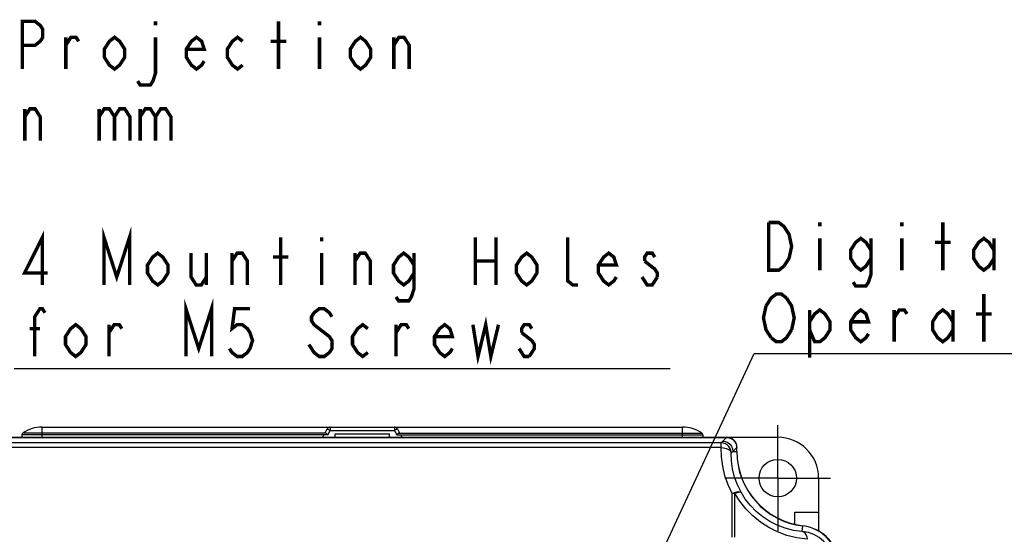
# Model space of a CAD drawing. Extents: x 27 to 410, y 33 to 287.
# Tile 16 of 34: x 59 to 116, y 243 to 274. Entities that reach past the tile are written whole.
import ezdxf

# ---------------------------------------------------------------- set-up
doc = ezdxf.new("R2010")
doc.units = 0
doc.header["$LTSCALE"] = 23.1
doc.linetypes.add('CENTER', pattern=[0.6, 0.375, -0.075, 0.075, -0.075])
doc.layers.get('0').update_dxf_attribs({"linetype": 'CONTINUOUS'})
doc.layers.add('ALL_NOTE', color=7, linetype='CONTINUOUS')
doc.layers.add('DEFAULT_1', color=7, linetype='CENTER')

msp = doc.modelspace()

# ---------------------------------------------------------------- linework, layer by layer
at = {"color": 7, "linetype": 'CONTINUOUS'}
for p, q in [((58.766, 249.262), (58.763, 249.119)), ((76.728, 249.262), (58.766, 249.262)), ((76.632, 249.358), (58.817, 249.358)), ((59.963, 249.119), (59.963, 249.719)), ((59.963, 249.719), (97.563, 249.719)), ((76.499, 249.262), (76.417, 249.119)), ((76.61, 249.454), (76.705, 249.619)), ((76.728, 249.262), (76.879, 249.523)), ((76.879, 249.719), (76.879, 249.523)), ((76.879, 249.523), (80.648, 249.523)), ((77.16, 249.119), (77.163, 249.319)), ((77.163, 249.319), (80.363, 249.319)), ((80.367, 249.119), (80.363, 249.319)), ((80.648, 249.719), (80.648, 249.523)), ((80.648, 249.523), (80.798, 249.262)), ((80.798, 249.262), (98.761, 249.262)), ((80.821, 249.619), (80.916, 249.454)), ((80.894, 249.358), (98.709, 249.358)), ((81.109, 249.119), (81.027, 249.262)), ((97.563, 249.119), (97.563, 249.719)), ((98.761, 249.262), (98.763, 249.119)), ((54.363, 249.119), (103.163, 249.119)), ((57.373, 249.109), (100.153, 249.109)), ((99.835, 248.79), (57.691, 248.79)), ((99.835, 248.508), (99.835, 248.79)), ((99.932, 248.888), (100.153, 249.109)), ((99.835, 248.508), (57.691, 248.508)), ((100.532, 248.289), (100.753, 248.51)), ((100.532, 248.289), (100.753, 248.289)), ((100.753, 248.289), (100.753, 248.51)), ((100.763, 248.289), (100.763, 248.519)), ((105.563, 246.719), (105.563, 243.606)), ((100.486, 243.258), (100.486, 245.826)), ((100.639, 243.259), (100.639, 245.818)), ((104.163, 244.012), (104.163, 244.719)), ((104.163, 244.719), (105.563, 244.719)), ((104.606, 243.584), (104.644, 243.909))]:
    msp.add_line(p, q, dxfattribs=at)
for points in [[(76.632, 249.358), (76.608, 249.386), (76.599, 249.419), (76.61, 249.454)], [(76.728, 249.262), (76.693, 249.3), (76.661, 249.333), (76.632, 249.358)], [(76.705, 249.619), (76.714, 249.615), (76.739, 249.602), (76.777, 249.581), (76.825, 249.553), (76.879, 249.523)], [(80.821, 249.619), (80.812, 249.615), (80.787, 249.602), (80.749, 249.581), (80.701, 249.553), (80.648, 249.523)], [(80.894, 249.358), (80.865, 249.333), (80.833, 249.3), (80.798, 249.262)], [(80.916, 249.454), (80.927, 249.419), (80.918, 249.386), (80.894, 249.358)], [(99.835, 248.79), (99.884, 248.839), (99.932, 248.888)], [(100.434, 248.202), (100.417, 248.333), (100.371, 248.457), (100.299, 248.568), (100.205, 248.661), (100.092, 248.731), (99.967, 248.775), (99.835, 248.79)], [(99.932, 248.888), (100.087, 248.867), (100.232, 248.807), (100.356, 248.712), (100.451, 248.588), (100.511, 248.444), (100.532, 248.289)], [(100.153, 249.109), (100.287, 249.094), (100.414, 249.049), (100.527, 248.978), (100.622, 248.883), (100.693, 248.77), (100.738, 248.643), (100.753, 248.51)], [(100.486, 245.826), (100.249, 246.329), (100.062, 246.862), (99.929, 247.414), (99.854, 247.969), (99.835, 248.508)], [(99.835, 248.508), (99.985, 248.497), (100.126, 248.465), (100.248, 248.417), (100.344, 248.354), (100.407, 248.281), (100.434, 248.202)], [(100.434, 248.202), (100.467, 248.231), (100.499, 248.26), (100.532, 248.289)], [(101.005, 245.888), (100.796, 246.323), (100.63, 246.782), (100.514, 247.259), (100.449, 247.737), (100.434, 248.202)], [(100.486, 245.826), (100.626, 245.883), (100.757, 245.919), (100.868, 245.932), (100.953, 245.922), (101.005, 245.888)], [(100.639, 245.818), (100.563, 245.824), (100.486, 245.826)], [(100.639, 245.818), (100.77, 245.869), (100.88, 245.898), (100.96, 245.905), (101.005, 245.888)], [(104.908, 243.126), (104.292, 243.211), (103.706, 243.36), (103.154, 243.567), (102.637, 243.827), (102.156, 244.137), (101.702, 244.503), (101.291, 244.915), (100.935, 245.359), (100.639, 245.818)], [(104.606, 243.584), (104.087, 243.652), (103.592, 243.776), (103.126, 243.952), (102.69, 244.174), (102.284, 244.44), (101.901, 244.755), (101.554, 245.11), (101.254, 245.492), (101.005, 245.888)], [(106.473, 241.536), (106.459, 241.794), (106.412, 242.046), (106.333, 242.294), (106.217, 242.541), (106.057, 242.785), (105.848, 243.02), (105.59, 243.229), (105.291, 243.4), (104.96, 243.521), (104.606, 243.584)], [(104.908, 243.126), (104.882, 243.263), (104.836, 243.384), (104.772, 243.481), (104.693, 243.549), (104.606, 243.584)]]:
    msp.add_lwpolyline(points, dxfattribs=at)
msp.add_circle((103.163, 246.719), 1.1, dxfattribs=at)
for centre, radius, start, end in [((58.886, 249.26), 0.12, 124.97041, 179), ((59.963, 247.719), 2, 90, 124.97041), ((76.879, 249.519), 0.2, 90, 150), ((80.648, 249.519), 0.2, 30, 90), ((97.563, 247.719), 2, 55.02959, 90), ((98.641, 249.26), 0.12, 1, 55.02959), ((100.163, 248.519), 0.6, 0, 90), ((103.163, 246.719), 2.4, 0, 90), ((105.163, 248.289), 4.41, 180, 263.24367), ((105.163, 248.289), 4.4, 180, 263.24367), ((104.363, 241.536), 2.39, 0, 83.24367), ((104.363, 241.536), 2.4, 0, 83.24367)]:
    msp.add_arc(centre, radius, start, end, dxfattribs=at)
at = {"layer": 'ALL_NOTE', "color": 2, "linetype": 'CONTINUOUS'}
for p, q in [((93.468, 236.119), (101.772, 254.026)), ((101.772, 254.026), (102.022, 254.026)), ((102.022, 254.026), (121.286, 254.026)), ((58.318, 253.16), (96.846, 253.16))]:
    msp.add_line(p, q, dxfattribs=at)
at = {"layer": 'ALL_NOTE', "color": 2, "linetype": 'CONTINUOUS', "const_width": 0.2}
for points in [[(58.79, 270.731), (58.79, 273.531), (59.542, 273.531), (59.843, 273.298), (59.994, 273.064), (59.994, 272.598), (59.843, 272.364), (59.542, 272.131), (58.79, 272.131)], [(66.616, 273.531), (66.616, 273.298)], [(73.84, 270.731), (73.84, 273.531)], [(76.248, 273.531), (76.248, 273.298)], [(61.348, 272.131), (61.649, 272.598), (61.95, 272.598), (62.101, 272.364)], [(61.348, 270.731), (61.348, 272.598)], [(64.81, 271.431), (64.509, 270.964), (64.208, 270.731), (63.907, 270.964), (63.606, 271.431), (63.606, 271.898), (63.907, 272.364), (64.208, 272.598), (64.509, 272.364), (64.81, 271.898), (64.81, 271.431)], [(66.616, 272.598), (66.616, 270.498), (66.465, 270.031), (66.315, 269.798), (65.713, 269.798), (65.562, 270.031)], [(69.475, 271.198), (69.325, 270.964), (69.024, 270.731), (68.723, 270.964), (68.422, 271.431), (68.422, 271.898), (68.723, 272.364), (69.024, 272.598), (69.325, 272.364), (69.475, 271.898), (68.422, 271.898)], [(71.733, 270.964), (71.432, 270.731), (71.131, 270.964), (70.83, 271.431), (70.83, 271.898), (71.131, 272.364), (71.432, 272.598), (71.733, 272.364)], [(73.388, 272.364), (74.291, 272.364)], [(76.248, 272.598), (76.248, 270.731)], [(79.258, 271.431), (78.957, 270.964), (78.656, 270.731), (78.355, 270.964), (78.054, 271.431), (78.054, 271.898), (78.355, 272.364), (78.656, 272.598), (78.957, 272.364), (79.258, 271.898), (79.258, 271.431)], [(80.612, 272.131), (80.913, 272.598), (81.214, 272.598), (81.515, 272.131), (81.515, 270.731)], [(80.612, 270.731), (80.612, 272.598)], [(58.94, 267.931), (59.241, 268.398), (59.542, 268.398), (59.843, 267.931), (59.843, 266.531)], [(58.94, 266.531), (58.94, 268.398)], [(63.305, 267.931), (63.606, 268.398), (63.907, 268.398), (64.208, 267.931), (64.208, 266.531)], [(63.305, 268.398), (63.305, 266.531)], [(64.208, 267.931), (64.509, 268.398), (64.81, 268.398), (65.111, 267.931), (65.111, 266.531)], [(65.713, 267.931), (66.014, 268.398), (66.315, 268.398), (66.616, 267.931), (66.616, 266.531)], [(65.713, 268.398), (65.713, 266.531)], [(66.616, 267.931), (66.917, 268.398), (67.218, 268.398), (67.519, 267.931), (67.519, 266.531)], [(63.585, 258.06), (63.585, 260.86), (64.338, 258.527), (65.09, 260.86), (65.09, 258.06)], [(103.527, 259.16), (103.226, 258.926), (102.624, 258.926), (102.624, 261.726)], [(102.624, 261.726), (103.226, 261.726), (103.527, 261.493), (103.678, 261.26), (103.828, 261.026), (103.979, 260.326), (103.828, 259.626), (103.527, 259.16)], [(105.634, 261.726), (105.634, 261.493)], [(110.45, 261.726), (110.45, 261.493)], [(112.858, 258.926), (112.858, 261.726)], [(59.973, 258.06), (59.973, 260.86), (58.92, 258.76), (60.274, 258.76)], [(73.97, 258.06), (73.97, 260.86)], [(76.378, 260.86), (76.378, 260.627)], [(85.408, 260.86), (85.408, 258.06)], [(86.612, 260.86), (86.612, 258.06)], [(91.428, 258.06), (91.127, 258.06), (90.826, 258.293), (90.826, 260.86)], [(105.634, 260.793), (105.634, 258.926)], [(108.644, 259.626), (108.343, 259.16), (108.042, 258.926), (107.741, 259.16), (107.44, 259.626), (107.44, 260.093), (107.741, 260.56), (108.042, 260.793), (108.343, 260.56), (108.644, 260.093)], [(108.644, 260.793), (108.644, 258.693), (108.494, 258.226), (108.343, 257.993), (107.741, 257.993), (107.591, 258.226)], [(110.45, 260.793), (110.45, 258.926)], [(115.868, 259.626), (115.567, 259.16), (115.266, 258.926), (114.965, 259.16), (114.664, 259.626), (114.664, 260.093), (114.965, 260.56), (115.266, 260.793), (115.567, 260.56), (115.868, 260.093)], [(115.868, 260.793), (115.868, 258.926)], [(112.407, 260.56), (113.31, 260.56)], [(67.348, 258.76), (67.047, 258.293), (66.746, 258.06), (66.445, 258.293), (66.144, 258.76), (66.144, 259.227), (66.445, 259.693), (66.746, 259.927), (67.047, 259.693), (67.348, 259.227), (67.348, 258.76)], [(68.702, 259.927), (68.702, 258.527), (69.003, 258.06), (69.304, 258.06), (69.605, 258.527)], [(69.605, 259.927), (69.605, 258.06)], [(71.11, 259.46), (71.411, 259.927), (71.712, 259.927), (72.013, 259.46), (72.013, 258.06)], [(71.11, 258.06), (71.11, 259.927)], [(73.518, 259.693), (74.421, 259.693)], [(76.378, 259.927), (76.378, 258.06)], [(78.334, 259.46), (78.635, 259.927), (78.936, 259.927), (79.237, 259.46), (79.237, 258.06)], [(78.334, 258.06), (78.334, 259.927)], [(81.796, 258.76), (81.495, 258.293), (81.194, 258.06), (80.893, 258.293), (80.592, 258.76), (80.592, 259.227), (80.893, 259.693), (81.194, 259.927), (81.495, 259.693), (81.796, 259.227)], [(81.796, 259.927), (81.796, 257.827), (81.645, 257.36), (81.495, 257.127), (80.893, 257.127), (80.742, 257.36)], [(89.02, 258.76), (88.719, 258.293), (88.418, 258.06), (88.117, 258.293), (87.816, 258.76), (87.816, 259.227), (88.117, 259.693), (88.418, 259.927), (88.719, 259.693), (89.02, 259.227), (89.02, 258.76)], [(93.685, 258.527), (93.535, 258.293), (93.234, 258.06), (92.933, 258.293), (92.632, 258.76), (92.632, 259.227), (92.933, 259.693), (93.234, 259.927), (93.535, 259.693), (93.685, 259.227), (92.632, 259.227)], [(95.943, 259.693), (95.792, 259.927), (95.491, 259.927), (95.341, 259.693), (95.341, 259.46)], [(85.408, 259.46), (86.612, 259.46)], [(95.341, 259.46), (95.943, 258.993), (96.093, 258.76), (96.093, 258.527)], [(96.093, 258.527), (95.792, 258.06), (95.491, 258.06), (95.341, 258.293), (95.19, 258.527)], [(102.474, 256.826), (102.775, 257.293), (103.076, 257.526), (103.377, 257.526), (103.678, 257.293)], [(103.678, 257.293), (103.979, 256.826), (104.129, 256.126), (103.979, 255.426)], [(115.266, 254.726), (115.266, 257.526)], [(68.401, 253.86), (68.401, 256.66), (69.154, 254.327), (69.906, 256.66), (69.906, 253.86)], [(102.775, 254.96), (102.474, 255.426), (102.323, 256.126), (102.474, 256.826)], [(59.522, 253.86), (59.522, 256.193), (59.823, 256.66), (59.973, 256.66), (60.124, 256.427)], [(72.164, 256.66), (71.261, 256.66), (71.11, 255.493), (71.411, 255.727), (71.712, 255.727), (72.013, 255.493), (72.164, 255.26), (72.314, 254.793), (72.164, 254.327), (72.013, 254.093), (71.712, 253.86), (71.411, 253.86), (71.11, 254.093), (70.96, 254.327)], [(76.98, 256.193), (76.829, 256.427), (76.528, 256.66), (76.227, 256.66), (75.926, 256.427), (75.776, 256.193), (75.776, 255.96), (75.926, 255.727), (76.227, 255.493), (76.528, 255.26), (76.829, 255.027), (76.98, 254.793), (76.98, 254.327), (76.829, 254.093), (76.528, 253.86), (76.227, 253.86), (75.926, 254.093), (75.776, 254.327), (75.625, 254.56)], [(85.257, 255.727), (85.558, 253.86), (86.01, 255.727), (86.311, 253.86), (86.762, 255.727)], [(105.032, 255.893), (105.333, 256.36), (105.634, 256.593), (105.935, 256.36), (106.236, 255.893), (106.236, 255.426), (105.935, 254.96), (105.634, 254.726), (105.333, 254.726), (105.032, 255.426)], [(105.032, 256.593), (105.032, 253.793)], [(108.494, 255.193), (108.343, 254.96), (108.042, 254.726), (107.741, 254.96), (107.44, 255.426), (107.44, 255.893), (107.741, 256.36), (108.042, 256.593), (108.343, 256.36), (108.494, 255.893), (107.44, 255.893)], [(109.999, 256.126), (110.3, 256.593), (110.601, 256.593), (110.751, 256.36)], [(109.999, 254.726), (109.999, 256.593)], [(113.46, 255.426), (113.159, 254.96), (112.858, 254.726), (112.557, 254.96), (112.256, 255.426), (112.256, 255.893), (112.557, 256.36), (112.858, 256.593), (113.159, 256.36), (113.46, 255.893)], [(113.46, 256.593), (113.46, 254.726)], [(114.815, 256.36), (115.718, 256.36)], [(62.532, 254.56), (62.231, 254.093), (61.93, 253.86), (61.629, 254.093), (61.328, 254.56), (61.328, 255.027), (61.629, 255.493), (61.93, 255.727), (62.231, 255.493), (62.532, 255.027), (62.532, 254.56)], [(63.886, 255.26), (64.187, 255.727), (64.488, 255.727), (64.639, 255.493)], [(63.886, 253.86), (63.886, 255.727)], [(79.087, 254.093), (78.786, 253.86), (78.485, 254.093), (78.184, 254.56), (78.184, 255.027), (78.485, 255.493), (78.786, 255.727), (79.087, 255.493)], [(80.742, 255.26), (81.043, 255.727), (81.344, 255.727), (81.495, 255.493)], [(80.742, 253.86), (80.742, 255.727)], [(84.053, 254.327), (83.903, 254.093), (83.602, 253.86), (83.301, 254.093), (83, 254.56), (83, 255.027), (83.301, 255.493), (83.602, 255.727), (83.903, 255.493), (84.053, 255.027), (83, 255.027)], [(88.719, 255.493), (88.568, 255.727), (88.267, 255.727), (88.117, 255.493), (88.117, 255.26)], [(59.221, 255.493), (59.823, 255.493)], [(88.117, 255.26), (88.719, 254.793), (88.869, 254.56), (88.869, 254.327), (88.568, 253.86)], [(103.979, 255.426), (103.678, 254.96), (103.377, 254.726), (103.076, 254.726), (102.775, 254.96)], [(88.568, 253.86), (88.267, 253.86), (88.117, 254.093), (87.966, 254.327)]]:
    msp.add_lwpolyline(points, dxfattribs=at)
at = {"layer": 'DEFAULT_1', "color": 7, "linetype": 'CENTER'}
for q in [(103.163, 249.819), (100.063, 246.719), (103.163, 243.619), (106.263, 246.719)]:
    msp.add_line((103.163, 246.719), q, dxfattribs=at)

doc.saveas('drawing.dxf')
